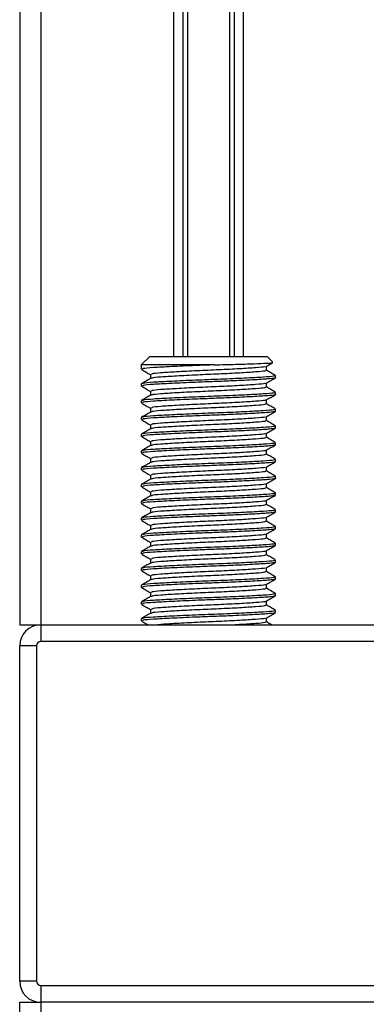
# Model space of a CAD drawing. Header units: millimetres. Extents: x 0 to 420, y 0 to 297.
# Tile 13 of 71: x 86.62 to 90.94, y 178.57 to 190.82. Entities that reach past the tile are written whole.
import ezdxf

# ---------------------------------------------------------------- set-up
doc = ezdxf.new("R2010")
doc.units = ezdxf.units.MM

msp = doc.modelspace()

# ---------------------------------------------------------------- linework, layer by layer
at = {"color": 7, "linetype": 'Continuous', "lineweight": 25}
for p, q in [((86.6244, 250.0741), (86.6244, 183.2894)), ((86.8853, 250.0741), (86.8853, 183.2894)), ((88.5392, 239.8581), (88.5392, 186.6286)), ((88.6523, 239.8581), (88.6523, 186.6286)), ((88.7122, 239.8581), (88.7122, 186.6286)), ((89.2323, 239.8581), (89.2323, 186.6286)), ((89.2922, 239.8581), (89.2922, 186.6286)), ((89.4053, 239.8581), (89.4053, 186.6286)), ((88.2418, 186.6286), (88.1375, 186.5243)), ((88.2418, 186.6286), (89.7027, 186.6286)), ((89.7705, 186.5609), (89.7027, 186.6286)), ((88.1375, 186.5243), (88.1375, 186.4691)), ((89.0447, 186.5243), (88.1375, 186.5243)), ((89.6941, 186.456), (89.6941, 186.5068)), ((88.2504, 186.4038), (88.2504, 186.3531)), ((89.8071, 186.3647), (89.8071, 186.3909)), ((88.1375, 186.2865), (88.1375, 186.2604)), ((89.6941, 186.2473), (89.6941, 186.2981)), ((88.2504, 186.1951), (88.2504, 186.1444)), ((89.6941, 186.0386), (89.6941, 186.0894)), ((89.8071, 186.156), (89.8071, 186.1822)), ((88.1375, 186.0778), (88.1375, 186.0517)), ((88.2504, 185.9864), (88.2504, 185.9357)), ((89.8071, 185.9473), (89.8071, 185.9735)), ((88.1375, 185.8691), (88.1375, 185.843)), ((89.6941, 185.8299), (89.6941, 185.8807)), ((89.7998, 185.9473), (89.8059, 185.9455)), ((88.2504, 185.7777), (88.2504, 185.727)), ((89.7998, 185.7386), (89.8059, 185.7368)), ((89.8071, 185.7386), (89.8071, 185.7648)), ((88.1375, 185.6604), (88.1375, 185.6343)), ((89.6941, 185.6212), (89.6941, 185.672)), ((88.2504, 185.569), (88.2504, 185.5183)), ((89.7998, 185.5299), (89.8059, 185.5281)), ((89.8071, 185.5299), (89.8071, 185.5561)), ((88.1375, 185.4517), (88.1375, 185.4256)), ((88.2504, 185.3603), (88.2504, 185.3096)), ((89.6941, 185.4125), (89.6941, 185.4633)), ((88.1375, 185.243), (88.1375, 185.2169)), ((89.6941, 185.2038), (89.6941, 185.2546)), ((89.8071, 185.3212), (89.8071, 185.3474)), ((88.2504, 185.1516), (88.2504, 185.1009)), ((89.8071, 185.1125), (89.8071, 185.1387)), ((88.1375, 185.0343), (88.1375, 185.0082)), ((89.6941, 184.9951), (89.6941, 185.0459)), ((88.2504, 184.9429), (88.2504, 184.8922)), ((89.7998, 184.9038), (89.8059, 184.902)), ((89.8071, 184.9038), (89.8071, 184.93)), ((88.1375, 184.8256), (88.1375, 184.7995)), ((89.6941, 184.7864), (89.6941, 184.8372)), ((88.1375, 184.6169), (88.1375, 184.5908)), ((88.2504, 184.7342), (88.2504, 184.6835)), ((89.6941, 184.5776), (89.6941, 184.6285)), ((89.7998, 184.6951), (89.8059, 184.6933)), ((89.8071, 184.6951), (89.8071, 184.7213)), ((88.2504, 184.5255), (88.2504, 184.4748)), ((89.8071, 184.4864), (89.8071, 184.5126)), ((88.1375, 184.4082), (88.1375, 184.3821)), ((89.6941, 184.3689), (89.6941, 184.4198)), ((89.7998, 184.4864), (89.8059, 184.4846)), ((88.2504, 184.3168), (88.2504, 184.2661)), ((89.7998, 184.2777), (89.8059, 184.2759)), ((89.8071, 184.2777), (89.8071, 184.3039)), ((88.1375, 184.1995), (88.1375, 184.1734)), ((89.6941, 184.1602), (89.6941, 184.2111)), ((88.2504, 184.1081), (88.2504, 184.0574)), ((89.6941, 183.9515), (89.6941, 184.0024)), ((89.7998, 184.069), (89.8059, 184.0672)), ((89.8071, 184.069), (89.8071, 184.0952)), ((88.1375, 183.9908), (88.1375, 183.9647)), ((88.2504, 183.8994), (88.2504, 183.8487)), ((89.8071, 183.8603), (89.8071, 183.8865)), ((88.1375, 183.7821), (88.1375, 183.756)), ((89.6941, 183.7428), (89.6941, 183.7937)), ((89.7998, 183.8603), (89.8059, 183.8585)), ((88.2504, 183.6907), (88.2504, 183.64)), ((89.7998, 183.6516), (89.8059, 183.6498)), ((89.8071, 183.6516), (89.8071, 183.6778)), ((88.1375, 183.5734), (88.1375, 183.5473)), ((89.6941, 183.5341), (89.6941, 183.585)), ((88.2504, 183.482), (88.2504, 183.4313)), ((89.8071, 183.4429), (89.8071, 183.4691)), ((86.6244, 183.2894), (86.8853, 183.2894)), ((86.8853, 183.2894), (86.8853, 183.0807)), ((86.8853, 183.2894), (91.0593, 183.2894)), ((88.1375, 183.3647), (88.1375, 183.3386)), ((89.6941, 183.3254), (89.6941, 183.3763)), ((86.6244, 178.8545), (86.6244, 183.0285)), ((86.8331, 183.0285), (86.6244, 183.0285)), ((86.8331, 183.0285), (86.8331, 178.8545)), ((91.0593, 183.0807), (86.8853, 183.0807)), ((86.8331, 178.8545), (86.6244, 178.8545)), ((86.8853, 178.8023), (91.0593, 178.8023)), ((86.8853, 178.8023), (86.8853, 178.5936)), ((86.6244, 177.3414), (86.6244, 178.5936)), ((86.6244, 178.5936), (86.8853, 178.5936)), ((91.0593, 178.5936), (86.8853, 178.5936)), ((86.8853, 178.5936), (86.8853, 177.3414))]:
    msp.add_line(p, q, dxfattribs=at)
for centre, radius, start, end in [((86.8853, 183.0285), 0.2609, 90, 180), ((86.8853, 183.0285), 0.0522, 90, 180), ((86.8853, 178.8545), 0.2609, 180, 270), ((86.8853, 178.8545), 0.0522, 180, 270)]:
    msp.add_arc(centre, radius, start, end, dxfattribs=at)
for points, knots in [([(88.1407, 186.466), (88.1596, 186.4551), (88.1962, 186.4339), (88.2327, 186.4127), (88.2504, 186.4025)], [0, 0, 0, 0, 0.5163558, 1, 1, 1, 1]), ([(89.0447, 186.5243), (88.9669, 186.5213), (88.7813, 186.5144), (88.5049, 186.5018), (88.2766, 186.4896), (88.1474, 186.479), (88.151, 186.4718), (88.1524, 186.4691)], [0, 0, 0, 0, 0.1684965, 0.4023825, 0.6300711, 0.8575321, 1, 1, 1, 1]), ([(89.6778, 186.5049), (89.6775, 186.5031), (89.6764, 186.4971), (89.5673, 186.4883), (89.3694, 186.4747), (89.1073, 186.4618), (88.828, 186.4503), (88.5683, 186.4365), (88.3707, 186.4244), (88.2589, 186.4137), (88.262, 186.4066), (88.2633, 186.4038)], [0, 0, 0, 0, 0.0492908, 0.1712997, 0.2981292, 0.4238469, 0.5463291, 0.6737547, 0.7978, 0.9217212, 1, 1, 1, 1]), ([(89.6818, 186.4561), (89.6823, 186.4532), (89.6835, 186.4459), (89.5688, 186.4361), (89.369, 186.4226), (89.1073, 186.4096), (88.8281, 186.3981), (88.5679, 186.3844), (88.3719, 186.3722), (88.2649, 186.3625), (88.2656, 186.3563), (88.2658, 186.3546)], [0, 0, 0, 0, 0.0812126, 0.2026951, 0.3289775, 0.4541529, 0.5761068, 0.7029826, 0.8264929, 0.9498795, 1, 1, 1, 1]), ([(89.0447, 186.5243), (89.1357, 186.5265), (89.3177, 186.531), (89.5484, 186.5386), (89.7072, 186.5457), (89.7825, 186.551), (89.7688, 186.5545), (89.7651, 186.5555)], [0, 0, 0, 0, 0.2284813, 0.4569625, 0.6854437, 0.9140772, 1, 1, 1, 1]), ([(89.6906, 186.5048), (89.7094, 186.5157), (89.7363, 186.5313), (89.7631, 186.5468), (89.7711, 186.5514)], [0, 0, 0, 0, 0.7031723, 1, 1, 1, 1]), ([(89.805, 186.3932), (89.7861, 186.4042), (89.7492, 186.4256), (89.7122, 186.447), (89.6941, 186.4575)], [0, 0, 0, 0, 0.5112595, 1, 1, 1, 1]), ([(88.2529, 186.3546), (88.234, 186.3436), (88.1962, 186.3217), (88.1584, 186.2998), (88.1395, 186.2889)], [0, 0, 0, 0, 0.4998987, 1, 1, 1, 1]), ([(89.7929, 186.3909), (89.7935, 186.388), (89.795, 186.3807), (89.6622, 186.3708), (89.4311, 186.3574), (89.1285, 186.3444), (88.8054, 186.3329), (88.505, 186.3191), (88.2765, 186.307), (88.1474, 186.2964), (88.151, 186.2892), (88.1524, 186.2865)], [0, 0, 0, 0, 0.0795242, 0.1977381, 0.3206174, 0.4424209, 0.5610929, 0.684549, 0.8047339, 0.9247987, 1, 1, 1, 1]), ([(89.7998, 186.3647), (89.8021, 186.3641), (89.8214, 186.3591), (89.7417, 186.3505), (89.5632, 186.3384), (89.3087, 186.3257), (89.0482, 186.3156), (88.781, 186.3057), (88.505, 186.2931), (88.2765, 186.2809), (88.1474, 186.2703), (88.151, 186.2631), (88.1524, 186.2604)], [0, 0, 0, 0, 0.0167834, 0.13700153, 0.25698079, 0.38043598, 0.47226866, 0.56118953, 0.6846185, 0.80477694, 0.92481522, 1, 1, 1, 1]), ([(89.6906, 186.2961), (89.7094, 186.307), (89.7472, 186.3289), (89.785, 186.3508), (89.8039, 186.3617)], [0, 0, 0, 0, 0.4999098, 1, 1, 1, 1]), ([(88.1407, 186.2573), (88.1596, 186.2464), (88.1962, 186.2252), (88.2327, 186.204), (88.2504, 186.1938)], [0, 0, 0, 0, 0.5163558, 1, 1, 1, 1]), ([(89.6778, 186.2962), (89.6775, 186.2944), (89.6764, 186.2884), (89.5673, 186.2796), (89.3694, 186.266), (89.1073, 186.2531), (88.828, 186.2416), (88.5683, 186.2278), (88.3707, 186.2157), (88.2589, 186.205), (88.262, 186.1979), (88.2633, 186.1951)], [0, 0, 0, 0, 0.0492908, 0.1712997, 0.2981292, 0.4238469, 0.5463291, 0.6737547, 0.7978, 0.9217212, 1, 1, 1, 1]), ([(89.6818, 186.2474), (89.6823, 186.2445), (89.6835, 186.2372), (89.5688, 186.2274), (89.369, 186.2139), (89.1073, 186.2009), (88.8281, 186.1894), (88.5679, 186.1757), (88.3719, 186.1635), (88.2649, 186.1538), (88.2656, 186.1476), (88.2658, 186.1459)], [0, 0, 0, 0, 0.0812126, 0.2026951, 0.3289775, 0.4541529, 0.5761068, 0.7029826, 0.8264929, 0.9498795, 1, 1, 1, 1]), ([(89.805, 186.1845), (89.7861, 186.1955), (89.7492, 186.2169), (89.7122, 186.2383), (89.6941, 186.2488)], [0, 0, 0, 0, 0.5112595, 1, 1, 1, 1]), ([(88.2529, 186.1458), (88.234, 186.1349), (88.1962, 186.113), (88.1584, 186.0911), (88.1395, 186.0802)], [0, 0, 0, 0, 0.4998987, 1, 1, 1, 1]), ([(89.7929, 186.1822), (89.7935, 186.1793), (89.795, 186.172), (89.6622, 186.1621), (89.4311, 186.1487), (89.1285, 186.1357), (88.8054, 186.1242), (88.505, 186.1104), (88.2765, 186.0983), (88.1474, 186.0877), (88.151, 186.0805), (88.1524, 186.0778)], [0, 0, 0, 0, 0.0795242, 0.1977381, 0.3206174, 0.4424209, 0.5610929, 0.684549, 0.8047339, 0.9247987, 1, 1, 1, 1]), ([(89.7998, 186.156), (89.8021, 186.1554), (89.8214, 186.1504), (89.7417, 186.1418), (89.5632, 186.1297), (89.3087, 186.117), (89.0482, 186.1069), (88.781, 186.0969), (88.505, 186.0844), (88.2765, 186.0722), (88.1474, 186.0616), (88.151, 186.0544), (88.1524, 186.0517)], [0, 0, 0, 0, 0.0167834, 0.13700153, 0.25698079, 0.38043598, 0.47226866, 0.56118953, 0.6846185, 0.80477694, 0.92481522, 1, 1, 1, 1]), ([(89.6778, 186.0875), (89.6775, 186.0857), (89.6764, 186.0797), (89.5673, 186.0709), (89.3694, 186.0573), (89.1073, 186.0444), (88.828, 186.0329), (88.5683, 186.0191), (88.3707, 186.0069), (88.2589, 185.9963), (88.262, 185.9892), (88.2633, 185.9864)], [0, 0, 0, 0, 0.0492908, 0.1712997, 0.2981292, 0.4238469, 0.5463291, 0.6737547, 0.7978, 0.9217212, 1, 1, 1, 1]), ([(89.6906, 186.0874), (89.7094, 186.0983), (89.7472, 186.1202), (89.785, 186.1421), (89.8039, 186.153)], [0, 0, 0, 0, 0.4999098, 1, 1, 1, 1]), ([(88.1407, 186.0486), (88.1596, 186.0377), (88.1962, 186.0165), (88.2327, 185.9953), (88.2504, 185.9851)], [0, 0, 0, 0, 0.5163558, 1, 1, 1, 1]), ([(89.7929, 185.9735), (89.7935, 185.9706), (89.795, 185.9633), (89.6622, 185.9534), (89.4311, 185.94), (89.1285, 185.927), (88.8054, 185.9155), (88.505, 185.9017), (88.2765, 185.8896), (88.1474, 185.879), (88.151, 185.8718), (88.1524, 185.8691)], [0, 0, 0, 0, 0.0795242, 0.1977381, 0.3206174, 0.4424209, 0.5610929, 0.684549, 0.8047339, 0.9247987, 1, 1, 1, 1]), ([(89.6818, 186.0387), (89.6823, 186.0358), (89.6835, 186.0285), (89.5688, 186.0187), (89.369, 186.0052), (89.1073, 185.9922), (88.8281, 185.9807), (88.5679, 185.967), (88.3719, 185.9548), (88.2649, 185.9451), (88.2656, 185.9389), (88.2658, 185.9372)], [0, 0, 0, 0, 0.0812126, 0.2026951, 0.3289775, 0.4541529, 0.5761068, 0.7029826, 0.8264929, 0.9498795, 1, 1, 1, 1]), ([(89.805, 185.9758), (89.7861, 185.9868), (89.7492, 186.0082), (89.7122, 186.0296), (89.6941, 186.0401)], [0, 0, 0, 0, 0.51125952, 1, 1, 1, 1]), ([(88.2529, 185.9371), (88.234, 185.9262), (88.1962, 185.9043), (88.1584, 185.8824), (88.1395, 185.8715)], [0, 0, 0, 0, 0.49989867, 1, 1, 1, 1]), ([(88.1407, 185.8399), (88.1596, 185.829), (88.1962, 185.8078), (88.2327, 185.7866), (88.2504, 185.7764)], [0, 0, 0, 0, 0.5163558, 1, 1, 1, 1]), ([(89.7989, 185.9443), (89.783, 185.9406), (89.7496, 185.9327), (89.5594, 185.921), (89.3095, 185.9083), (89.048, 185.8982), (88.781, 185.8882), (88.5049, 185.8757), (88.2766, 185.8635), (88.1474, 185.8529), (88.151, 185.8457), (88.1524, 185.843)], [0, 0, 0, 0, 0.1121001, 0.2355413, 0.3625587, 0.4570412, 0.5485278, 0.6755183, 0.7991439, 0.9226458, 1, 1, 1, 1]), ([(89.6778, 185.8788), (89.6775, 185.877), (89.6764, 185.871), (89.5673, 185.8621), (89.3694, 185.8486), (89.1073, 185.8357), (88.828, 185.8242), (88.5683, 185.8104), (88.3707, 185.7982), (88.2589, 185.7876), (88.262, 185.7805), (88.2633, 185.7777)], [0, 0, 0, 0, 0.04929084, 0.1712997, 0.29812922, 0.42384695, 0.54632913, 0.67375466, 0.7978, 0.92172117, 1, 1, 1, 1]), ([(89.6906, 185.8787), (89.7094, 185.8896), (89.7472, 185.9115), (89.785, 185.9334), (89.8039, 185.9443)], [0, 0, 0, 0, 0.4999098, 1, 1, 1, 1]), ([(88.2529, 185.7284), (88.234, 185.7175), (88.1962, 185.6956), (88.1584, 185.6737), (88.1395, 185.6628)], [0, 0, 0, 0, 0.4998987, 1, 1, 1, 1]), ([(89.7929, 185.7648), (89.7935, 185.7619), (89.795, 185.7546), (89.6622, 185.7447), (89.4311, 185.7313), (89.1285, 185.7183), (88.8054, 185.7068), (88.505, 185.693), (88.2765, 185.6809), (88.1474, 185.6703), (88.151, 185.6631), (88.1524, 185.6604)], [0, 0, 0, 0, 0.0795242, 0.1977381, 0.3206174, 0.4424209, 0.5610929, 0.684549, 0.8047339, 0.9247987, 1, 1, 1, 1]), ([(89.7989, 185.7356), (89.783, 185.7319), (89.7496, 185.724), (89.5594, 185.7123), (89.3095, 185.6996), (89.048, 185.6895), (88.781, 185.6795), (88.5049, 185.6669), (88.2766, 185.6548), (88.1474, 185.6442), (88.151, 185.637), (88.1524, 185.6343)], [0, 0, 0, 0, 0.1121001, 0.2355413, 0.3625587, 0.4570412, 0.5485278, 0.6755183, 0.7991439, 0.9226458, 1, 1, 1, 1]), ([(89.6818, 185.8299), (89.6823, 185.8271), (89.6835, 185.8198), (89.5688, 185.8099), (89.369, 185.7965), (89.1073, 185.7835), (88.8281, 185.772), (88.5679, 185.7582), (88.3719, 185.7461), (88.2649, 185.7364), (88.2656, 185.7302), (88.2658, 185.7285)], [0, 0, 0, 0, 0.0812126, 0.2026951, 0.3289775, 0.4541529, 0.5761068, 0.7029826, 0.8264929, 0.9498795, 1, 1, 1, 1]), ([(89.6906, 185.67), (89.7094, 185.6809), (89.7472, 185.7028), (89.785, 185.7246), (89.8039, 185.7356)], [0, 0, 0, 0, 0.4999098, 1, 1, 1, 1]), ([(89.805, 185.7671), (89.7861, 185.7781), (89.7492, 185.7995), (89.7122, 185.8209), (89.6941, 185.8314)], [0, 0, 0, 0, 0.5112595, 1, 1, 1, 1]), ([(88.1407, 185.6312), (88.1596, 185.6203), (88.1962, 185.5991), (88.2327, 185.5779), (88.2504, 185.5677)], [0, 0, 0, 0, 0.5163558, 1, 1, 1, 1]), ([(89.6778, 185.6701), (89.6775, 185.6683), (89.6764, 185.6623), (89.5673, 185.6534), (89.3694, 185.6399), (89.1073, 185.627), (88.828, 185.6155), (88.5683, 185.6017), (88.3707, 185.5895), (88.2589, 185.5789), (88.262, 185.5718), (88.2633, 185.569)], [0, 0, 0, 0, 0.0492908, 0.1712997, 0.2981292, 0.4238469, 0.5463291, 0.6737547, 0.7978, 0.9217212, 1, 1, 1, 1]), ([(89.6818, 185.6212), (89.6823, 185.6184), (89.6835, 185.6111), (89.5688, 185.6012), (89.369, 185.5878), (89.1073, 185.5748), (88.8281, 185.5633), (88.5679, 185.5495), (88.3719, 185.5374), (88.2649, 185.5277), (88.2656, 185.5215), (88.2658, 185.5198)], [0, 0, 0, 0, 0.0812126, 0.2026951, 0.3289775, 0.4541529, 0.5761068, 0.7029826, 0.8264929, 0.9498795, 1, 1, 1, 1]), ([(89.805, 185.5584), (89.7861, 185.5694), (89.7492, 185.5908), (89.7122, 185.6122), (89.6941, 185.6227)], [0, 0, 0, 0, 0.5112595, 1, 1, 1, 1]), ([(88.2529, 185.5197), (88.234, 185.5088), (88.1962, 185.4869), (88.1584, 185.465), (88.1395, 185.4541)], [0, 0, 0, 0, 0.4998987, 1, 1, 1, 1]), ([(89.7929, 185.5561), (89.7935, 185.5532), (89.795, 185.5459), (89.6622, 185.536), (89.4311, 185.5225), (89.1285, 185.5096), (88.8054, 185.4981), (88.505, 185.4843), (88.2765, 185.4721), (88.1474, 185.4616), (88.151, 185.4544), (88.1524, 185.4517)], [0, 0, 0, 0, 0.0795242, 0.1977381, 0.3206174, 0.4424209, 0.5610929, 0.684549, 0.8047339, 0.9247987, 1, 1, 1, 1]), ([(89.7989, 185.5269), (89.783, 185.5232), (89.7496, 185.5153), (89.5594, 185.5036), (89.3095, 185.4909), (89.048, 185.4808), (88.781, 185.4708), (88.5049, 185.4582), (88.2766, 185.4461), (88.1474, 185.4355), (88.151, 185.4283), (88.1524, 185.4256)], [0, 0, 0, 0, 0.1121001, 0.2355413, 0.3625587, 0.4570412, 0.5485278, 0.6755183, 0.7991439, 0.9226458, 1, 1, 1, 1]), ([(89.6906, 185.4613), (89.7094, 185.4722), (89.7472, 185.4941), (89.785, 185.5159), (89.8039, 185.5269)], [0, 0, 0, 0, 0.4999098, 1, 1, 1, 1]), ([(88.1407, 185.4225), (88.1596, 185.4116), (88.1962, 185.3904), (88.2327, 185.3692), (88.2504, 185.359)], [0, 0, 0, 0, 0.5163558, 1, 1, 1, 1]), ([(89.6778, 185.4614), (89.6775, 185.4596), (89.6764, 185.4536), (89.5673, 185.4447), (89.3694, 185.4312), (89.1073, 185.4183), (88.828, 185.4068), (88.5683, 185.393), (88.3707, 185.3808), (88.2589, 185.3702), (88.262, 185.3631), (88.2633, 185.3603)], [0, 0, 0, 0, 0.0492908, 0.1712997, 0.2981292, 0.4238469, 0.5463291, 0.6737547, 0.7978, 0.9217212, 1, 1, 1, 1]), ([(89.6818, 185.4125), (89.6823, 185.4097), (89.6835, 185.4024), (89.5688, 185.3925), (89.369, 185.3791), (89.1073, 185.3661), (88.8281, 185.3546), (88.5679, 185.3408), (88.3719, 185.3287), (88.2649, 185.319), (88.2656, 185.3128), (88.2658, 185.3111)], [0, 0, 0, 0, 0.0812126, 0.2026951, 0.3289775, 0.4541529, 0.5761068, 0.7029826, 0.8264929, 0.9498795, 1, 1, 1, 1]), ([(89.805, 185.3497), (89.7861, 185.3607), (89.7492, 185.3821), (89.7122, 185.4035), (89.6941, 185.414)], [0, 0, 0, 0, 0.5112595, 1, 1, 1, 1]), ([(88.2529, 185.311), (88.234, 185.3001), (88.1962, 185.2782), (88.1584, 185.2563), (88.1395, 185.2454)], [0, 0, 0, 0, 0.4998987, 1, 1, 1, 1]), ([(89.7929, 185.3474), (89.7935, 185.3445), (89.795, 185.3372), (89.6622, 185.3273), (89.4311, 185.3138), (89.1285, 185.3009), (88.8054, 185.2894), (88.505, 185.2756), (88.2765, 185.2634), (88.1474, 185.2529), (88.151, 185.2457), (88.1524, 185.243)], [0, 0, 0, 0, 0.07952416, 0.19773806, 0.32061745, 0.44242089, 0.56109289, 0.68454905, 0.80473395, 0.92479867, 1, 1, 1, 1]), ([(89.7998, 185.3212), (89.8021, 185.3206), (89.8214, 185.3156), (89.7417, 185.307), (89.5632, 185.2949), (89.3087, 185.2822), (89.0482, 185.2721), (88.781, 185.2621), (88.505, 185.2495), (88.2765, 185.2374), (88.1474, 185.2268), (88.151, 185.2196), (88.1524, 185.2169)], [0, 0, 0, 0, 0.0167834, 0.1370015, 0.2569808, 0.380436, 0.4722687, 0.5611895, 0.6846185, 0.8047769, 0.9248152, 1, 1, 1, 1]), ([(89.6778, 185.2527), (89.6775, 185.2509), (89.6764, 185.2449), (89.5673, 185.236), (89.3694, 185.2225), (89.1073, 185.2096), (88.828, 185.1981), (88.5683, 185.1843), (88.3707, 185.1721), (88.2589, 185.1615), (88.262, 185.1544), (88.2633, 185.1516)], [0, 0, 0, 0, 0.0492908, 0.1712997, 0.2981292, 0.4238469, 0.5463291, 0.6737547, 0.7978, 0.9217212, 1, 1, 1, 1]), ([(89.6906, 185.2526), (89.7094, 185.2635), (89.7472, 185.2854), (89.785, 185.3072), (89.8039, 185.3182)], [0, 0, 0, 0, 0.4999098, 1, 1, 1, 1]), ([(88.1407, 185.2138), (88.1596, 185.2029), (88.1962, 185.1817), (88.2327, 185.1605), (88.2504, 185.1503)], [0, 0, 0, 0, 0.5163558, 1, 1, 1, 1]), ([(89.7929, 185.1387), (89.7935, 185.1358), (89.795, 185.1285), (89.6622, 185.1186), (89.4311, 185.1051), (89.1285, 185.0922), (88.8054, 185.0807), (88.505, 185.0669), (88.2765, 185.0547), (88.1474, 185.0442), (88.151, 185.037), (88.1524, 185.0343)], [0, 0, 0, 0, 0.07952416, 0.19773806, 0.32061745, 0.44242089, 0.56109289, 0.68454905, 0.80473395, 0.92479867, 1, 1, 1, 1]), ([(89.7998, 185.1125), (89.8021, 185.1119), (89.8214, 185.1069), (89.7417, 185.0983), (89.5632, 185.0862), (89.3087, 185.0735), (89.0482, 185.0634), (88.781, 185.0534), (88.505, 185.0408), (88.2765, 185.0287), (88.1474, 185.0181), (88.151, 185.0109), (88.1524, 185.0082)], [0, 0, 0, 0, 0.0167834, 0.1370015, 0.2569808, 0.380436, 0.4722687, 0.5611895, 0.6846185, 0.8047769, 0.9248152, 1, 1, 1, 1]), ([(89.6818, 185.2038), (89.6823, 185.2009), (89.6835, 185.1937), (89.5688, 185.1838), (89.369, 185.1704), (89.1073, 185.1574), (88.8281, 185.1459), (88.5679, 185.1321), (88.3719, 185.12), (88.2649, 185.1103), (88.2656, 185.1041), (88.2658, 185.1024)], [0, 0, 0, 0, 0.0812126, 0.2026951, 0.3289775, 0.4541529, 0.5761068, 0.7029826, 0.8264929, 0.9498795, 1, 1, 1, 1]), ([(89.6906, 185.0439), (89.7094, 185.0548), (89.7472, 185.0767), (89.785, 185.0985), (89.8039, 185.1095)], [0, 0, 0, 0, 0.4999098, 1, 1, 1, 1]), ([(89.805, 185.141), (89.7861, 185.152), (89.7492, 185.1734), (89.7122, 185.1948), (89.6941, 185.2053)], [0, 0, 0, 0, 0.5112595, 1, 1, 1, 1]), ([(88.2529, 185.1023), (88.234, 185.0914), (88.1962, 185.0695), (88.1584, 185.0476), (88.1395, 185.0367)], [0, 0, 0, 0, 0.4998987, 1, 1, 1, 1]), ([(88.1407, 185.0051), (88.1596, 184.9942), (88.1962, 184.973), (88.2327, 184.9518), (88.2504, 184.9416)], [0, 0, 0, 0, 0.5163558, 1, 1, 1, 1]), ([(89.6778, 185.044), (89.6775, 185.0422), (89.6764, 185.0362), (89.5673, 185.0273), (89.3694, 185.0138), (89.1073, 185.0009), (88.828, 184.9894), (88.5683, 184.9756), (88.3707, 184.9634), (88.2589, 184.9528), (88.262, 184.9457), (88.2633, 184.9429)], [0, 0, 0, 0, 0.0492908, 0.1712997, 0.2981292, 0.4238469, 0.5463291, 0.6737547, 0.7978, 0.9217212, 1, 1, 1, 1]), ([(89.6818, 184.9951), (89.6823, 184.9922), (89.6835, 184.985), (89.5688, 184.9751), (89.369, 184.9617), (89.1073, 184.9487), (88.8281, 184.9372), (88.5679, 184.9234), (88.3719, 184.9113), (88.2649, 184.9016), (88.2656, 184.8954), (88.2658, 184.8937)], [0, 0, 0, 0, 0.0812126, 0.2026951, 0.3289775, 0.4541529, 0.5761068, 0.7029826, 0.8264929, 0.9498795, 1, 1, 1, 1]), ([(89.805, 184.9323), (89.7861, 184.9433), (89.7492, 184.9647), (89.7122, 184.9861), (89.6941, 184.9966)], [0, 0, 0, 0, 0.5112595, 1, 1, 1, 1]), ([(88.2529, 184.8936), (88.234, 184.8827), (88.1962, 184.8608), (88.1584, 184.8389), (88.1395, 184.828)], [0, 0, 0, 0, 0.4998987, 1, 1, 1, 1]), ([(89.7929, 184.93), (89.7935, 184.9271), (89.795, 184.9198), (89.6622, 184.9099), (89.4311, 184.8964), (89.1285, 184.8835), (88.8054, 184.872), (88.505, 184.8582), (88.2765, 184.846), (88.1474, 184.8355), (88.151, 184.8283), (88.1524, 184.8256)], [0, 0, 0, 0, 0.0795242, 0.1977381, 0.3206174, 0.4424209, 0.5610929, 0.684549, 0.8047339, 0.9247987, 1, 1, 1, 1]), ([(89.7989, 184.9008), (89.783, 184.897), (89.7496, 184.8891), (89.5594, 184.8775), (89.3095, 184.8648), (89.048, 184.8547), (88.781, 184.8447), (88.5049, 184.8321), (88.2766, 184.82), (88.1474, 184.8094), (88.151, 184.8022), (88.1524, 184.7995)], [0, 0, 0, 0, 0.1121001, 0.2355413, 0.3625587, 0.4570412, 0.5485278, 0.6755183, 0.7991439, 0.9226458, 1, 1, 1, 1]), ([(89.6906, 184.8352), (89.7094, 184.8461), (89.7472, 184.868), (89.785, 184.8898), (89.8039, 184.9008)], [0, 0, 0, 0, 0.4999098, 1, 1, 1, 1]), ([(88.1407, 184.7964), (88.1596, 184.7855), (88.1962, 184.7643), (88.2327, 184.7431), (88.2504, 184.7329)], [0, 0, 0, 0, 0.51635581, 1, 1, 1, 1]), ([(89.6778, 184.8353), (89.6775, 184.8335), (89.6764, 184.8275), (89.5673, 184.8186), (89.3694, 184.8051), (89.1073, 184.7922), (88.828, 184.7807), (88.5683, 184.7669), (88.3707, 184.7547), (88.2589, 184.7441), (88.262, 184.737), (88.2633, 184.7342)], [0, 0, 0, 0, 0.04929084, 0.1712997, 0.29812922, 0.42384695, 0.54632913, 0.67375466, 0.7978, 0.92172117, 1, 1, 1, 1]), ([(89.6818, 184.7864), (89.6823, 184.7835), (89.6835, 184.7763), (89.5688, 184.7664), (89.369, 184.753), (89.1073, 184.74), (88.8281, 184.7285), (88.5679, 184.7147), (88.3719, 184.7025), (88.2649, 184.6929), (88.2656, 184.6867), (88.2658, 184.685)], [0, 0, 0, 0, 0.0812126, 0.2026951, 0.3289775, 0.4541529, 0.5761068, 0.7029826, 0.8264929, 0.9498795, 1, 1, 1, 1]), ([(89.805, 184.7236), (89.7861, 184.7346), (89.7492, 184.756), (89.7122, 184.7774), (89.6941, 184.7879)], [0, 0, 0, 0, 0.5112595, 1, 1, 1, 1]), ([(88.2529, 184.6849), (88.234, 184.674), (88.1962, 184.6521), (88.1584, 184.6302), (88.1395, 184.6193)], [0, 0, 0, 0, 0.4998987, 1, 1, 1, 1]), ([(89.7929, 184.7213), (89.7935, 184.7184), (89.795, 184.7111), (89.6622, 184.7012), (89.4311, 184.6877), (89.1285, 184.6748), (88.8054, 184.6633), (88.505, 184.6495), (88.2765, 184.6373), (88.1474, 184.6268), (88.151, 184.6196), (88.1524, 184.6169)], [0, 0, 0, 0, 0.07952416, 0.19773806, 0.32061745, 0.44242089, 0.56109289, 0.68454905, 0.80473395, 0.92479867, 1, 1, 1, 1]), ([(89.7989, 184.6921), (89.783, 184.6883), (89.7496, 184.6804), (89.5594, 184.6688), (89.3095, 184.6561), (89.048, 184.646), (88.781, 184.636), (88.5049, 184.6234), (88.2766, 184.6112), (88.1474, 184.6007), (88.151, 184.5935), (88.1524, 184.5908)], [0, 0, 0, 0, 0.1121001, 0.2355413, 0.3625587, 0.4570412, 0.5485278, 0.6755183, 0.7991439, 0.9226458, 1, 1, 1, 1]), ([(89.6778, 184.6265), (89.6775, 184.6248), (89.6764, 184.6188), (89.5673, 184.6099), (89.3694, 184.5964), (89.1073, 184.5835), (88.828, 184.572), (88.5683, 184.5582), (88.3707, 184.546), (88.2589, 184.5354), (88.262, 184.5283), (88.2633, 184.5255)], [0, 0, 0, 0, 0.04929084, 0.1712997, 0.29812922, 0.42384695, 0.54632913, 0.67375466, 0.7978, 0.92172117, 1, 1, 1, 1]), ([(89.6906, 184.6265), (89.7094, 184.6374), (89.7472, 184.6593), (89.785, 184.6811), (89.8039, 184.6921)], [0, 0, 0, 0, 0.4999098, 1, 1, 1, 1]), ([(88.1407, 184.5877), (88.1596, 184.5768), (88.1962, 184.5556), (88.2327, 184.5344), (88.2504, 184.5242)], [0, 0, 0, 0, 0.5163558, 1, 1, 1, 1]), ([(89.7929, 184.5126), (89.7935, 184.5097), (89.795, 184.5024), (89.6622, 184.4925), (89.4311, 184.479), (89.1285, 184.4661), (88.8054, 184.4546), (88.505, 184.4408), (88.2765, 184.4286), (88.1474, 184.418), (88.151, 184.4109), (88.1524, 184.4082)], [0, 0, 0, 0, 0.07952416, 0.19773806, 0.32061745, 0.44242089, 0.56109289, 0.68454905, 0.80473395, 0.92479867, 1, 1, 1, 1]), ([(89.6818, 184.5777), (89.6823, 184.5748), (89.6835, 184.5676), (89.5688, 184.5577), (89.369, 184.5443), (89.1073, 184.5313), (88.8281, 184.5198), (88.5679, 184.506), (88.3719, 184.4938), (88.2649, 184.4842), (88.2656, 184.478), (88.2658, 184.4762)], [0, 0, 0, 0, 0.0812126, 0.2026951, 0.3289775, 0.4541529, 0.5761068, 0.7029826, 0.8264929, 0.9498795, 1, 1, 1, 1]), ([(89.805, 184.5149), (89.7861, 184.5259), (89.7492, 184.5473), (89.7122, 184.5687), (89.6941, 184.5791)], [0, 0, 0, 0, 0.5112595, 1, 1, 1, 1]), ([(88.2529, 184.4762), (88.234, 184.4653), (88.1962, 184.4434), (88.1584, 184.4215), (88.1395, 184.4106)], [0, 0, 0, 0, 0.4998987, 1, 1, 1, 1]), ([(88.1407, 184.379), (88.1596, 184.3681), (88.1962, 184.3469), (88.2327, 184.3257), (88.2504, 184.3155)], [0, 0, 0, 0, 0.5163558, 1, 1, 1, 1]), ([(89.7989, 184.4834), (89.783, 184.4796), (89.7496, 184.4717), (89.5594, 184.4601), (89.3095, 184.4473), (89.048, 184.4373), (88.781, 184.4273), (88.5049, 184.4147), (88.2766, 184.4025), (88.1474, 184.392), (88.151, 184.3848), (88.1524, 184.3821)], [0, 0, 0, 0, 0.1121001, 0.2355413, 0.3625587, 0.4570412, 0.5485278, 0.6755183, 0.7991439, 0.9226458, 1, 1, 1, 1]), ([(89.6778, 184.4178), (89.6775, 184.4161), (89.6764, 184.4101), (89.5673, 184.4012), (89.3694, 184.3877), (89.1073, 184.3748), (88.828, 184.3633), (88.5683, 184.3495), (88.3707, 184.3373), (88.2589, 184.3267), (88.262, 184.3196), (88.2633, 184.3168)], [0, 0, 0, 0, 0.0492908, 0.1712997, 0.2981292, 0.4238469, 0.5463291, 0.6737547, 0.7978, 0.9217212, 1, 1, 1, 1]), ([(89.6818, 184.369), (89.6823, 184.3661), (89.6835, 184.3589), (89.5688, 184.349), (89.369, 184.3356), (89.1073, 184.3226), (88.8281, 184.3111), (88.5679, 184.2973), (88.3719, 184.2851), (88.2649, 184.2755), (88.2656, 184.2693), (88.2658, 184.2675)], [0, 0, 0, 0, 0.0812126, 0.2026951, 0.3289775, 0.4541529, 0.5761068, 0.7029826, 0.8264929, 0.9498795, 1, 1, 1, 1]), ([(89.6906, 184.4177), (89.7094, 184.4287), (89.7472, 184.4506), (89.785, 184.4724), (89.8039, 184.4834)], [0, 0, 0, 0, 0.4999098, 1, 1, 1, 1]), ([(89.805, 184.3062), (89.7861, 184.3172), (89.7492, 184.3386), (89.7122, 184.36), (89.6941, 184.3704)], [0, 0, 0, 0, 0.51125952, 1, 1, 1, 1]), ([(88.2529, 184.2675), (88.234, 184.2566), (88.1962, 184.2347), (88.1584, 184.2128), (88.1395, 184.2019)], [0, 0, 0, 0, 0.4998987, 1, 1, 1, 1]), ([(89.7929, 184.3039), (89.7935, 184.301), (89.795, 184.2937), (89.6622, 184.2838), (89.4311, 184.2703), (89.1285, 184.2574), (88.8054, 184.2459), (88.505, 184.2321), (88.2765, 184.2199), (88.1474, 184.2093), (88.151, 184.2022), (88.1524, 184.1995)], [0, 0, 0, 0, 0.0795242, 0.1977381, 0.3206174, 0.4424209, 0.5610929, 0.684549, 0.8047339, 0.9247987, 1, 1, 1, 1]), ([(89.7989, 184.2747), (89.783, 184.2709), (89.7496, 184.263), (89.5594, 184.2514), (89.3095, 184.2386), (89.048, 184.2286), (88.781, 184.2186), (88.5049, 184.206), (88.2766, 184.1938), (88.1474, 184.1833), (88.151, 184.1761), (88.1524, 184.1734)], [0, 0, 0, 0, 0.1121001, 0.2355413, 0.3625587, 0.4570412, 0.5485278, 0.6755183, 0.7991439, 0.9226458, 1, 1, 1, 1]), ([(89.6906, 184.209), (89.7094, 184.22), (89.7472, 184.2419), (89.785, 184.2637), (89.8039, 184.2747)], [0, 0, 0, 0, 0.4999098, 1, 1, 1, 1]), ([(88.1407, 184.1703), (88.1596, 184.1594), (88.1962, 184.1382), (88.2327, 184.117), (88.2504, 184.1068)], [0, 0, 0, 0, 0.5163558, 1, 1, 1, 1]), ([(89.6778, 184.2091), (89.6775, 184.2074), (89.6764, 184.2014), (89.5673, 184.1925), (89.3694, 184.179), (89.1073, 184.1661), (88.828, 184.1546), (88.5683, 184.1408), (88.3707, 184.1286), (88.2589, 184.118), (88.262, 184.1109), (88.2633, 184.1081)], [0, 0, 0, 0, 0.0492908, 0.1712997, 0.2981292, 0.4238469, 0.5463291, 0.6737547, 0.7978, 0.9217212, 1, 1, 1, 1]), ([(89.6818, 184.1603), (89.6823, 184.1574), (89.6835, 184.1502), (89.5688, 184.1403), (89.369, 184.1269), (89.1073, 184.1139), (88.8281, 184.1024), (88.5679, 184.0886), (88.3719, 184.0764), (88.2649, 184.0668), (88.2656, 184.0606), (88.2658, 184.0588)], [0, 0, 0, 0, 0.0812126, 0.2026951, 0.3289775, 0.4541529, 0.5761068, 0.7029826, 0.8264929, 0.9498795, 1, 1, 1, 1]), ([(89.805, 184.0975), (89.7861, 184.1085), (89.7492, 184.1299), (89.7122, 184.1513), (89.6941, 184.1617)], [0, 0, 0, 0, 0.5112595, 1, 1, 1, 1]), ([(88.2529, 184.0588), (88.234, 184.0479), (88.1962, 184.026), (88.1584, 184.0041), (88.1395, 183.9932)], [0, 0, 0, 0, 0.4998987, 1, 1, 1, 1]), ([(89.7929, 184.0952), (89.7935, 184.0923), (89.795, 184.085), (89.6622, 184.0751), (89.4311, 184.0616), (89.1285, 184.0487), (88.8054, 184.0372), (88.505, 184.0234), (88.2765, 184.0112), (88.1474, 184.0006), (88.151, 183.9935), (88.1524, 183.9908)], [0, 0, 0, 0, 0.0795242, 0.1977381, 0.3206174, 0.4424209, 0.5610929, 0.684549, 0.8047339, 0.9247987, 1, 1, 1, 1]), ([(89.7989, 184.066), (89.783, 184.0622), (89.7496, 184.0543), (89.5594, 184.0427), (89.3095, 184.0299), (89.048, 184.0199), (88.781, 184.0099), (88.5049, 183.9973), (88.2766, 183.9851), (88.1474, 183.9746), (88.151, 183.9674), (88.1524, 183.9647)], [0, 0, 0, 0, 0.1121001, 0.2355413, 0.3625587, 0.4570412, 0.5485278, 0.6755183, 0.7991439, 0.9226458, 1, 1, 1, 1]), ([(89.6906, 184.0003), (89.7094, 184.0113), (89.7472, 184.0332), (89.785, 184.055), (89.8039, 184.066)], [0, 0, 0, 0, 0.4999098, 1, 1, 1, 1]), ([(88.1407, 183.9616), (88.1596, 183.9507), (88.1962, 183.9295), (88.2327, 183.9083), (88.2504, 183.8981)], [0, 0, 0, 0, 0.5163558, 1, 1, 1, 1]), ([(89.7929, 183.8865), (89.7935, 183.8836), (89.795, 183.8763), (89.6622, 183.8664), (89.4311, 183.8529), (89.1285, 183.84), (88.8054, 183.8285), (88.505, 183.8147), (88.2765, 183.8025), (88.1474, 183.7919), (88.151, 183.7848), (88.1524, 183.7821)], [0, 0, 0, 0, 0.07952416, 0.19773806, 0.32061745, 0.44242089, 0.56109289, 0.68454905, 0.80473395, 0.92479867, 1, 1, 1, 1]), ([(89.6778, 184.0004), (89.6775, 183.9987), (89.6764, 183.9927), (89.5673, 183.9838), (89.3694, 183.9703), (89.1073, 183.9574), (88.828, 183.9459), (88.5683, 183.9321), (88.3707, 183.9199), (88.2589, 183.9093), (88.262, 183.9022), (88.2633, 183.8994)], [0, 0, 0, 0, 0.0492908, 0.1712997, 0.2981292, 0.4238469, 0.5463291, 0.6737547, 0.7978, 0.9217212, 1, 1, 1, 1]), ([(89.6818, 183.9516), (89.6823, 183.9487), (89.6835, 183.9415), (89.5688, 183.9316), (89.369, 183.9181), (89.1073, 183.9052), (88.8281, 183.8937), (88.5679, 183.8799), (88.3719, 183.8677), (88.2649, 183.8581), (88.2656, 183.8519), (88.2658, 183.8501)], [0, 0, 0, 0, 0.08121257, 0.20269512, 0.32897753, 0.45415295, 0.57610678, 0.70298262, 0.82649287, 0.94987948, 1, 1, 1, 1]), ([(89.805, 183.8888), (89.7861, 183.8998), (89.7492, 183.9212), (89.7122, 183.9426), (89.6941, 183.953)], [0, 0, 0, 0, 0.5112595, 1, 1, 1, 1]), ([(88.2529, 183.8501), (88.234, 183.8392), (88.1962, 183.8173), (88.1584, 183.7954), (88.1395, 183.7845)], [0, 0, 0, 0, 0.4998987, 1, 1, 1, 1]), ([(89.7989, 183.8573), (89.783, 183.8535), (89.7496, 183.8456), (89.5594, 183.834), (89.3095, 183.8212), (89.048, 183.8112), (88.781, 183.8012), (88.5049, 183.7886), (88.2766, 183.7764), (88.1474, 183.7659), (88.151, 183.7587), (88.1524, 183.756)], [0, 0, 0, 0, 0.1121001, 0.2355413, 0.3625587, 0.4570412, 0.5485278, 0.6755183, 0.7991439, 0.9226458, 1, 1, 1, 1]), ([(89.6778, 183.7917), (89.6775, 183.79), (89.6764, 183.784), (89.5673, 183.7751), (89.3694, 183.7616), (89.1073, 183.7487), (88.828, 183.7372), (88.5683, 183.7234), (88.3707, 183.7112), (88.2589, 183.7006), (88.262, 183.6935), (88.2633, 183.6907)], [0, 0, 0, 0, 0.0492908, 0.1712997, 0.2981292, 0.4238469, 0.5463291, 0.6737547, 0.7978, 0.9217212, 1, 1, 1, 1]), ([(89.6906, 183.7916), (89.7094, 183.8026), (89.7472, 183.8245), (89.785, 183.8463), (89.8039, 183.8573)], [0, 0, 0, 0, 0.4999098, 1, 1, 1, 1]), ([(88.2529, 183.6414), (88.234, 183.6305), (88.1962, 183.6086), (88.1584, 183.5867), (88.1395, 183.5758)], [0, 0, 0, 0, 0.4998987, 1, 1, 1, 1]), ([(88.1407, 183.7529), (88.1596, 183.742), (88.1962, 183.7208), (88.2327, 183.6996), (88.2504, 183.6894)], [0, 0, 0, 0, 0.5163558, 1, 1, 1, 1]), ([(89.7929, 183.6778), (89.7935, 183.6748), (89.795, 183.6676), (89.6622, 183.6577), (89.4311, 183.6442), (89.1285, 183.6313), (88.8054, 183.6198), (88.505, 183.606), (88.2765, 183.5938), (88.1474, 183.5832), (88.151, 183.5761), (88.1524, 183.5734)], [0, 0, 0, 0, 0.0795242, 0.1977381, 0.3206174, 0.4424209, 0.5610929, 0.684549, 0.8047339, 0.9247987, 1, 1, 1, 1]), ([(89.7989, 183.6486), (89.783, 183.6448), (89.7496, 183.6369), (89.5594, 183.6253), (89.3095, 183.6125), (89.048, 183.6025), (88.781, 183.5925), (88.5049, 183.5799), (88.2766, 183.5677), (88.1474, 183.5572), (88.151, 183.55), (88.1524, 183.5473)], [0, 0, 0, 0, 0.1121001, 0.2355413, 0.3625587, 0.4570412, 0.5485278, 0.6755183, 0.7991439, 0.9226458, 1, 1, 1, 1]), ([(89.6818, 183.7429), (89.6823, 183.74), (89.6835, 183.7328), (89.5688, 183.7229), (89.369, 183.7094), (89.1073, 183.6965), (88.8281, 183.685), (88.5679, 183.6712), (88.3719, 183.659), (88.2649, 183.6494), (88.2656, 183.6432), (88.2658, 183.6414)], [0, 0, 0, 0, 0.0812126, 0.2026951, 0.3289775, 0.4541529, 0.5761068, 0.7029826, 0.8264929, 0.9498795, 1, 1, 1, 1]), ([(89.6906, 183.5829), (89.7094, 183.5939), (89.7472, 183.6158), (89.785, 183.6376), (89.8039, 183.6486)], [0, 0, 0, 0, 0.4999098, 1, 1, 1, 1]), ([(89.805, 183.6801), (89.7861, 183.6911), (89.7492, 183.7125), (89.7122, 183.7339), (89.6941, 183.7443)], [0, 0, 0, 0, 0.5112595, 1, 1, 1, 1]), ([(88.1407, 183.5442), (88.1596, 183.5333), (88.1962, 183.5121), (88.2327, 183.4909), (88.2504, 183.4807)], [0, 0, 0, 0, 0.51635581, 1, 1, 1, 1]), ([(89.6778, 183.583), (89.6775, 183.5813), (89.6764, 183.5753), (89.5673, 183.5664), (89.3694, 183.5529), (89.1073, 183.54), (88.828, 183.5285), (88.5683, 183.5147), (88.3707, 183.5025), (88.2589, 183.4919), (88.262, 183.4847), (88.2633, 183.482)], [0, 0, 0, 0, 0.0492908, 0.1712997, 0.2981292, 0.4238469, 0.5463291, 0.6737547, 0.7978, 0.9217212, 1, 1, 1, 1]), ([(89.6818, 183.5342), (89.6823, 183.5313), (89.6835, 183.5241), (89.5688, 183.5142), (89.369, 183.5007), (89.1073, 183.4878), (88.8281, 183.4763), (88.5679, 183.4625), (88.3719, 183.4503), (88.2649, 183.4407), (88.2656, 183.4345), (88.2658, 183.4327)], [0, 0, 0, 0, 0.0812126, 0.2026951, 0.3289775, 0.4541529, 0.5761068, 0.7029826, 0.8264929, 0.9498795, 1, 1, 1, 1]), ([(89.805, 183.4714), (89.7861, 183.4824), (89.7492, 183.5038), (89.7122, 183.5252), (89.6941, 183.5356)], [0, 0, 0, 0, 0.51125952, 1, 1, 1, 1]), ([(88.2529, 183.4327), (88.234, 183.4218), (88.1962, 183.3999), (88.1584, 183.378), (88.1395, 183.3671)], [0, 0, 0, 0, 0.49989867, 1, 1, 1, 1]), ([(89.7929, 183.4691), (89.7935, 183.4661), (89.795, 183.4589), (89.6622, 183.449), (89.4311, 183.4355), (89.1285, 183.4226), (88.8054, 183.4111), (88.505, 183.3973), (88.2765, 183.3851), (88.1474, 183.3745), (88.151, 183.3674), (88.1524, 183.3647)], [0, 0, 0, 0, 0.0795242, 0.1977381, 0.3206174, 0.4424209, 0.5610929, 0.684549, 0.8047339, 0.9247987, 1, 1, 1, 1]), ([(89.7998, 183.4429), (89.8021, 183.4423), (89.8214, 183.4373), (89.7417, 183.4287), (89.5632, 183.4165), (89.3087, 183.4038), (89.0482, 183.3938), (88.781, 183.3838), (88.505, 183.3712), (88.2765, 183.359), (88.1474, 183.3485), (88.151, 183.3413), (88.1524, 183.3386)], [0, 0, 0, 0, 0.0167834, 0.1370015, 0.2569808, 0.380436, 0.4722687, 0.5611895, 0.6846185, 0.8047769, 0.9248152, 1, 1, 1, 1]), ([(89.6906, 183.3742), (89.7094, 183.3852), (89.7472, 183.4071), (89.785, 183.4289), (89.8039, 183.4399)], [0, 0, 0, 0, 0.4999098, 1, 1, 1, 1]), ([(88.1407, 183.3355), (88.1596, 183.3246), (88.1861, 183.3092), (88.2127, 183.2938), (88.2204, 183.2894)], [0, 0, 0, 0, 0.7112717, 1, 1, 1, 1]), ([(89.6778, 183.3743), (89.6775, 183.3726), (89.6764, 183.3666), (89.5674, 183.3577), (89.3693, 183.3442), (89.1076, 183.3313), (88.8268, 183.3198), (88.573, 183.306), (88.3999, 183.2965), (88.354, 183.2909), (88.3418, 183.2894)], [0, 0, 0, 0, 0.0585081, 0.2033321, 0.3538783, 0.5031048, 0.6484907, 0.7997444, 0.9469857, 1, 1, 1, 1]), ([(89.6818, 183.3255), (89.6824, 183.3226), (89.6839, 183.3154), (89.5665, 183.3056), (89.4279, 183.2955), (89.3221, 183.2903), (89.3038, 183.2894)], [0, 0, 0, 0, 0.22845559, 0.57019291, 0.92543255, 1, 1, 1, 1]), ([(89.759, 183.2894), (89.7554, 183.2914), (89.7338, 183.3039), (89.7122, 183.3165), (89.6941, 183.3269)], [0, 0, 0, 0, 0.1641848, 1, 1, 1, 1])]:
    msp.add_open_spline(points, degree=3, knots=knots, dxfattribs=at)

doc.saveas('drawing.dxf')
